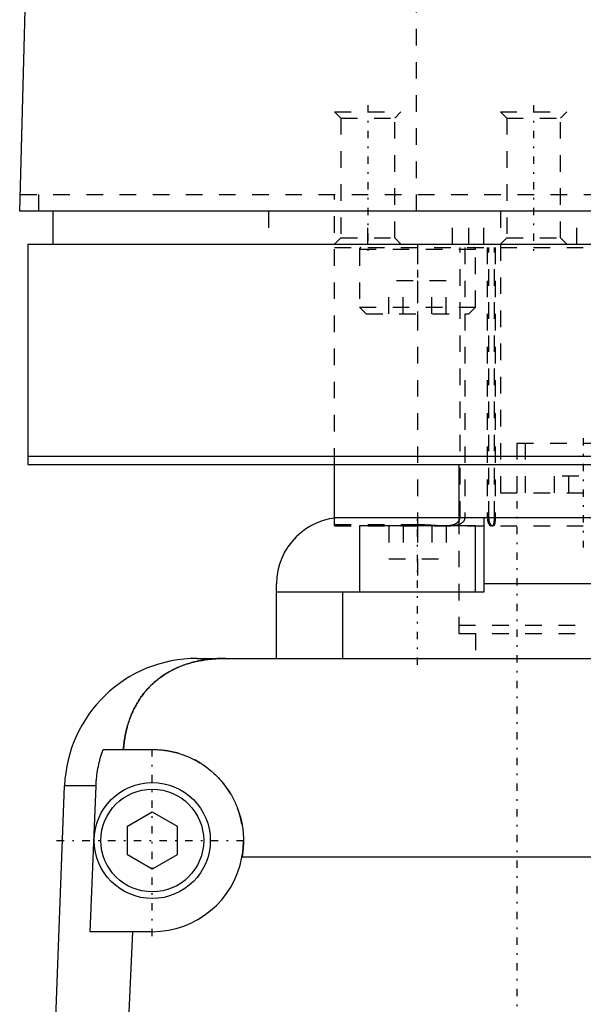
# Model space of a CAD drawing. Extents: x -120 to 120, y -1 to 900.
# Tile 4 of 11: x -79 to -45, y 440 to 499. Entities that reach past the tile are written whole.
import ezdxf

# ---------------------------------------------------------------- set-up
doc = ezdxf.new("R2010")
doc.units = 0
doc.linetypes.add('CENTER', pattern=[1.5, 0.45, -0.5, 0.05, -0.5])
doc.linetypes.add('DASHED', pattern=[2, 1, -1])
for name, color, linetype in [('AM_0', 7, 'CONTINUOUS'), ('AM_3', 7, 'DASHED'), ('AM_7', 7, 'CENTER')]:
    doc.layers.add(name, color=color, linetype=linetype)

msp = doc.modelspace()

# ---------------------------------------------------------------- linework, layer by layer
at = {"layer": 'AM_0', "color": 7, "linetype": 'CONTINUOUS'}
for p, q in [((-79, 487.5), (-76.83, 568.627)), ((79, 487.5), (-79, 487.5)), ((-77, 487.5), (-77, 485.5)), ((-78.5, 485.5), (78.5, 485.5)), ((-78.5, 485.5), (-78.5, 472.2)), ((-78.5, 472.7), (78.5, 472.7)), ((-78.5, 472.2), (78.5, 472.2)), ((-60, 468.969), (-60, 472.2)), ((-52.5, 472.2), (-52.5, 469)), ((-60, 469), (-59.5, 469)), ((-59.5, 469), (59.5, 469)), ((-58.5, 468.5), (-58.5, 464.5)), ((-51.5, 468.5), (-58.5, 468.5)), ((-55, 469), (-55, 468.5)), ((-51.5, 464.5), (-51.5, 468.5)), ((-51, 469), (-51, 464.5)), ((-63.5, 460.5), (-63.5, 465)), ((51, 465), (-51, 465)), ((-51, 464.5), (-63.5, 464.5)), ((-59.5, 460.5), (-59.5, 464.5)), ((-68.3, 460.5), (68.3, 460.5)), ((-73.971, 455), (-71, 455)), ((-77.278, 426.459), (-76.294, 452.799)), ((-74.397, 452.799), (-76.294, 452.799)), ((-74.749, 444), (-74.397, 452.799)), ((-72.5, 450.366), (-71, 451.232)), ((-71, 451.232), (-69.5, 450.366)), ((-72.5, 448.634), (-72.5, 450.366)), ((-69.5, 450.366), (-69.5, 448.634)), ((-71, 447.768), (-72.5, 448.634)), ((-69.5, 448.634), (-71, 447.768)), ((65.592, 448.5), (-65.592, 448.5)), ((-71, 444), (-74.749, 444)), ((-72.196, 444), (-72.972, 426.459))]:
    msp.add_line(p, q, dxfattribs=at)
for points in [[(-66.564, 460.5, 0), (-66.611, 460.5, 0), (-66.704, 460.499, 0), (-66.797, 460.497, 0), (-66.844, 460.496, 0), (-66.891, 460.494, 0), (-66.984, 460.491, 0), (-67.077, 460.486, 0), (-67.169, 460.48, 0), (-67.262, 460.474, 0), (-67.355, 460.466, 0), (-67.401, 460.462, 0), (-67.447, 460.457, 0), (-67.539, 460.447, 0), (-67.631, 460.436, 0), (-67.723, 460.424, 0), (-67.815, 460.411, 0), (-67.907, 460.397, 0), (-67.953, 460.39, 0), (-67.998, 460.382, 0), (-68.089, 460.365, 0), (-68.18, 460.348, 0), (-68.225, 460.339, 0), (-68.27, 460.329, 0), (-68.359, 460.31, 0), (-68.447, 460.289, 0), (-68.491, 460.278, 0), (-68.535, 460.267, 0), (-68.622, 460.244, 0), (-68.708, 460.22, 0), (-68.793, 460.195, 0), (-68.878, 460.169, 0), (-68.961, 460.142, 0), (-69.003, 460.128, 0), (-69.044, 460.114, 0), (-69.127, 460.085, 0), (-69.208, 460.055, 0), (-69.289, 460.023, 0), (-69.369, 459.991, 0), (-69.448, 459.958, 0), (-69.487, 459.941, 0), (-69.526, 459.923, 0), (-69.604, 459.888, 0), (-69.681, 459.851, 0), (-69.757, 459.814, 0), (-69.832, 459.775, 0), (-69.907, 459.735, 0), (-69.943, 459.715, 0), (-69.98, 459.695, 0), (-70.052, 459.653, 0), (-70.124, 459.611, 0), (-70.194, 459.568, 0), (-70.263, 459.524, 0), (-70.332, 459.479, 0), (-70.366, 459.456, 0), (-70.399, 459.433, 0), (-70.466, 459.386, 0), (-70.531, 459.339, 0), (-70.596, 459.29, 0), (-70.659, 459.241, 0), (-70.722, 459.191, 0), (-70.753, 459.166, 0), (-70.783, 459.14, 0), (-70.844, 459.088, 0), (-70.903, 459.036, 0), (-70.933, 459.009, 0), (-70.962, 458.983, 0), (-71.019, 458.929, 0), (-71.076, 458.874, 0), (-71.104, 458.846, 0), (-71.132, 458.818, 0), (-71.186, 458.762, 0), (-71.24, 458.705, 0), (-71.293, 458.648, 0), (-71.345, 458.589, 0), (-71.396, 458.53, 0), (-71.421, 458.5, 0), (-71.446, 458.47, 0), (-71.495, 458.409, 0), (-71.544, 458.347, 0), (-71.591, 458.284, 0), (-71.638, 458.221, 0), (-71.684, 458.156, 0), (-71.707, 458.124, 0), (-71.729, 458.091, 0), (-71.773, 458.025, 0), (-71.817, 457.958, 0), (-71.859, 457.89, 0), (-71.901, 457.821, 0), (-71.942, 457.752, 0), (-71.962, 457.716, 0), (-71.982, 457.681, 0), (-72.021, 457.61, 0), (-72.059, 457.538, 0), (-72.096, 457.465, 0), (-72.132, 457.391, 0), (-72.167, 457.316, 0), (-72.185, 457.279, 0), (-72.202, 457.241, 0), (-72.235, 457.164, 0), (-72.268, 457.087, 0), (-72.299, 457.009, 0), (-72.33, 456.931, 0), (-72.359, 456.851, 0), (-72.374, 456.811, 0), (-72.388, 456.771, 0), (-72.416, 456.689, 0), (-72.442, 456.607, 0), (-72.455, 456.566, 0), (-72.468, 456.525, 0), (-72.492, 456.441, 0), (-72.516, 456.357, 0), (-72.527, 456.315, 0), (-72.538, 456.273, 0), (-72.559, 456.188, 0), (-72.579, 456.103, 0), (-72.598, 456.017, 0), (-72.616, 455.931, 0), (-72.633, 455.844, 0), (-72.641, 455.8, 0), (-72.649, 455.757, 0), (-72.664, 455.669, 0), (-72.677, 455.581, 0), (-72.717, 455.27, 0), (-72.74, 455, 0)], [(-74.397, 452.799, 0), (-74.394, 452.859, 0), (-74.387, 452.98, 0), (-74.378, 453.103, 0), (-74.373, 453.164, 0), (-74.367, 453.226, 0), (-74.354, 453.35, 0), (-74.339, 453.474, 0), (-74.321, 453.599, 0), (-74.301, 453.724, 0), (-74.279, 453.849, 0), (-74.268, 453.911, 0), (-74.255, 453.973, 0), (-74.229, 454.097, 0), (-74.201, 454.221, 0), (-74.171, 454.344, 0), (-74.139, 454.466, 0), (-74.105, 454.587, 0), (-74.087, 454.647, 0), (-74.069, 454.707, 0), (-74.031, 454.825, 0), (-73.992, 454.942, 0), (-73.971, 455, 0)], [(-71, 455, 0), (-70.956, 455, 0), (-70.866, 454.998, 0), (-70.777, 454.995, 0), (-70.732, 454.993, 0), (-70.687, 454.991, 0), (-70.597, 454.985, 0), (-70.507, 454.978, 0), (-70.417, 454.969, 0), (-70.327, 454.959, 0), (-70.236, 454.947, 0), (-70.191, 454.94, 0), (-70.146, 454.933, 0), (-70.055, 454.918, 0), (-69.965, 454.902, 0), (-69.875, 454.884, 0), (-69.785, 454.864, 0), (-69.696, 454.843, 0), (-69.651, 454.832, 0), (-69.606, 454.82, 0), (-69.517, 454.796, 0), (-69.429, 454.771, 0), (-69.385, 454.757, 0), (-69.341, 454.744, 0), (-69.253, 454.715, 0), (-69.166, 454.685, 0), (-69.122, 454.67, 0), (-69.079, 454.654, 0), (-68.993, 454.621, 0), (-68.908, 454.587, 0), (-68.823, 454.551, 0), (-68.739, 454.514, 0), (-68.656, 454.476, 0), (-68.615, 454.456, 0), (-68.574, 454.436, 0), (-68.492, 454.395, 0), (-68.411, 454.353, 0), (-68.331, 454.309, 0), (-68.252, 454.264, 0), (-68.174, 454.219, 0), (-68.135, 454.195, 0), (-68.097, 454.171, 0), (-68.021, 454.123, 0), (-67.946, 454.074, 0), (-67.872, 454.024, 0), (-67.799, 453.973, 0), (-67.727, 453.92, 0), (-67.692, 453.894, 0), (-67.657, 453.867, 0), (-67.587, 453.813, 0), (-67.519, 453.758, 0), (-67.452, 453.703, 0), (-67.386, 453.646, 0), (-67.322, 453.589, 0), (-67.29, 453.56, 0), (-67.259, 453.531, 0), (-67.197, 453.473, 0), (-67.136, 453.414, 0), (-67.076, 453.354, 0), (-67.017, 453.293, 0), (-66.959, 453.23, 0), (-66.93, 453.199, 0), (-66.901, 453.167, 0), (-66.844, 453.102, 0), (-66.788, 453.036, 0), (-66.76, 453.003, 0), (-66.732, 452.969, 0), (-66.678, 452.901, 0), (-66.624, 452.832, 0), (-66.598, 452.797, 0), (-66.572, 452.762, 0), (-66.52, 452.691, 0), (-66.47, 452.619, 0), (-66.42, 452.545, 0), (-66.372, 452.471, 0), (-66.324, 452.396, 0), (-66.301, 452.358, 0), (-66.278, 452.32, 0), (-66.233, 452.243, 0), (-66.189, 452.166, 0), (-66.147, 452.087, 0), (-66.105, 452.008, 0), (-66.065, 451.928, 0), (-66.045, 451.888, 0), (-66.026, 451.847, 0), (-65.988, 451.766, 0), (-65.952, 451.684, 0), (-65.917, 451.601, 0), (-65.884, 451.518, 0), (-65.851, 451.434, 0), (-65.836, 451.392, 0), (-65.82, 451.35, 0), (-65.791, 451.265, 0), (-65.763, 451.179, 0), (-65.736, 451.094, 0), (-65.711, 451.007, 0), (-65.687, 450.921, 0), (-65.675, 450.877, 0), (-65.664, 450.834, 0), (-65.643, 450.747, 0), (-65.624, 450.659, 0), (-65.605, 450.572, 0), (-65.589, 450.484, 0), (-65.573, 450.396, 0), (-65.566, 450.352, 0), (-65.56, 450.308, 0), (-65.547, 450.22, 0), (-65.536, 450.132, 0), (-65.532, 450.088, 0), (-65.527, 450.044, 0), (-65.519, 449.956, 0), (-65.512, 449.869, 0), (-65.51, 449.825, 0), (-65.507, 449.781, 0), (-65.503, 449.694, 0), (-65.501, 449.607, 0), (-65.5, 449.52, 0), (-65.5, 449.433, 0), (-65.502, 449.346, 0), (-65.504, 449.302, 0), (-65.505, 449.259, 0), (-65.51, 449.17, 0), (-65.516, 449.082, 0), (-65.523, 448.993, 0), (-65.532, 448.904, 0), (-65.543, 448.814, 0), (-65.549, 448.769, 0), (-65.555, 448.725, 0), (-65.568, 448.635, 0), (-65.584, 448.545, 0), (-65.592, 448.5, 0)]]:
    msp.add_polyline3d(points, dxfattribs=at)
for radius in [3.5, 3.1]:
    msp.add_circle((-71, 449.5), radius, dxfattribs=at)
for centre, radius, start, end in [((-59.5, 465), 4, 90, 180), ((-68.3, 452.5), 8, 90, 177.861), ((-71, 449.5), 5.5, 270, 349.52432)]:
    msp.add_arc(centre, radius, start, end, dxfattribs=at)
at = {"layer": 'AM_3', "color": 6, "linetype": 'DASHED'}
for p, q in [((-55.056, 487.5), (-55.056, 569.6)), ((-60, 493.5), (-59.621, 493.121)), ((-60, 493.5), (-56, 493.5)), ((-56.379, 493.121), (-56, 493.5)), ((-50, 493.5), (-49.621, 493.121)), ((-50, 493.5), (-46, 493.5)), ((-46.379, 493.121), (-46, 493.5)), ((-59.621, 493.121), (-59.621, 485.879)), ((-59.621, 493.121), (-56.379, 493.121)), ((-56.379, 485.879), (-56.379, 493.121)), ((-49.621, 493.121), (-49.621, 485.879)), ((-49.621, 493.121), (-46.379, 493.121)), ((-46.379, 485.879), (-46.379, 493.121)), ((-78.973, 488.5), (78.973, 488.5)), ((-77.856, 487.5), (-77.856, 488.5)), ((-60, 472.2), (-60, 488.5)), ((-12.262, 487.5), (-77, 487.5)), ((-64, 487.5), (-64, 485.5)), ((-58, 485.5), (-58, 487.5)), ((-52.9, 485.5), (-52.9, 487.5)), ((-51.9, 485.5), (-51.9, 487.5)), ((-51, 485.5), (-51, 487.5)), ((-50, 487.5), (-50, 470.5)), ((-45.385, 485.5), (-45.385, 487.5)), ((-59.621, 485.879), (-60, 485.5)), ((-59.621, 485.879), (-56.379, 485.879)), ((-56, 485.5), (-56.379, 485.879)), ((-49.621, 485.879), (-50, 485.5)), ((-49.621, 485.879), (-46.379, 485.879)), ((-46, 485.5), (-46.379, 485.879)), ((-60, 485.3), (60, 485.3)), ((-58.5, 485.2), (-58.5, 481.7)), ((-58.5, 485.2), (-51.5, 485.2)), ((-55, 485.3), (-55, 469)), ((-52.438, 469), (-52.438, 485.3)), ((-52.15, 485.3), (-52.15, 469)), ((-51.5, 481.7), (-51.5, 485.2)), ((-50.79, 485.3), (-50.79, 469)), ((-50.692, 469), (-50.692, 485.3)), ((-50.356, 469), (-50.356, 485.3)), ((-50.318, 485.3), (-50.318, 469)), ((-56.732, 481.3), (-56.732, 483.3)), ((-53.268, 483.3), (-56.732, 483.3)), ((-55.866, 481.3), (-55.866, 483.3)), ((-54.134, 481.3), (-54.134, 483.3)), ((-53.268, 481.3), (-53.268, 483.3)), ((-58.5, 481.7), (-58.1, 481.3)), ((-58.5, 481.7), (-51.5, 481.7)), ((-51.9, 481.3), (-51.5, 481.7)), ((-58.1, 481.3), (-51.9, 481.3)), ((-49, 473.5), (-49, 470.5)), ((-49, 473.5), (-41, 473.5)), ((-48.5, 473.5), (-48.5, 470.5)), ((-43.268, 471.5), (-46.732, 471.5)), ((-46.732, 470.5), (-46.732, 471.5)), ((-45.866, 470.5), (-45.866, 471.5)), ((-50, 470.5), (50, 470.5)), ((-60, 468.5), (-60, 468.969)), ((-55, 468.567), (-60, 468.567)), ((-60, 468.503), (-54.313, 468.5)), ((-60, 468.5), (60, 468.5)), ((-59.5, 469), (60, 469)), ((-56.732, 468.5), (-56.732, 466.5)), ((-55.866, 468.5), (-55.866, 466.5)), ((-55, 468.5), (-55, 464.5)), ((-54.134, 468.5), (-54.134, 466.5)), ((-53.268, 468.5), (-53.268, 466.5)), ((-52.5, 469), (-52.5, 462)), ((-56.732, 466.5), (-53.268, 466.5)), ((-52.5, 462.5), (52.5, 462.5)), ((-52.5, 462), (52.5, 462)), ((-51.5, 462), (-51.5, 460.5))]:
    msp.add_line(p, q, dxfattribs=at)
for points in [[(-53.479, 468.5, 0), (-53.519, 468.5, 0), (-53.6, 468.502, 0), (-53.683, 468.504, 0), (-53.724, 468.506, 0), (-53.766, 468.508, 0), (-53.85, 468.512, 0), (-53.935, 468.517, 0), (-54.021, 468.522, 0), (-54.107, 468.528, 0), (-54.193, 468.534, 0), (-54.236, 468.537, 0), (-54.279, 468.54, 0), (-54.366, 468.545, 0), (-54.453, 468.55, 0), (-54.539, 468.555, 0), (-54.624, 468.559, 0), (-54.709, 468.562, 0), (-54.752, 468.563, 0), (-54.794, 468.564, 0), (-54.877, 468.566, 0), (-54.959, 468.567, 0), (-55, 468.567, 0)], [(-53.479, 468.5, 0), (-53.444, 468.5, 0), (-53.373, 468.501, 0), (-53.304, 468.504, 0), (-53.27, 468.506, 0), (-53.236, 468.508, 0), (-53.166, 468.514, 0), (-53.095, 468.523, 0), (-53.023, 468.534, 0), (-52.953, 468.548, 0), (-52.884, 468.566, 0), (-52.85, 468.576, 0), (-52.818, 468.586, 0), (-52.756, 468.61, 0), (-52.72, 468.627, 0), (-52.709, 468.632, 0), (-52.699, 468.638, 0), (-52.694, 468.641, 0), (-52.688, 468.643, 0), (-52.678, 468.649, 0), (-52.668, 468.655, 0), (-52.657, 468.661, 0), (-52.647, 468.668, 0), (-52.637, 468.674, 0), (-52.632, 468.677, 0), (-52.628, 468.681, 0), (-52.618, 468.688, 0), (-52.609, 468.695, 0), (-52.6, 468.702, 0), (-52.591, 468.709, 0), (-52.582, 468.716, 0), (-52.578, 468.719, 0), (-52.574, 468.723, 0), (-52.565, 468.731, 0), (-52.557, 468.739, 0), (-52.549, 468.747, 0), (-52.541, 468.755, 0), (-52.533, 468.764, 0), (-52.529, 468.768, 0), (-52.525, 468.773, 0), (-52.518, 468.782, 0), (-52.511, 468.792, 0), (-52.507, 468.796, 0), (-52.504, 468.801, 0), (-52.497, 468.811, 0), (-52.49, 468.821, 0), (-52.487, 468.827, 0), (-52.484, 468.832, 0), (-52.478, 468.843, 0), (-52.473, 468.853, 0), (-52.468, 468.864, 0), (-52.463, 468.876, 0), (-52.459, 468.887, 0), (-52.457, 468.893, 0), (-52.455, 468.898, 0), (-52.451, 468.91, 0), (-52.448, 468.922, 0), (-52.445, 468.934, 0), (-52.443, 468.946, 0), (-52.441, 468.958, 0), (-52.44, 468.964, 0), (-52.44, 468.97, 0), (-52.439, 468.982, 0), (-52.438, 468.994, 0), (-52.438, 469, 0)], [(-52.5, 468.574, 0), (-52.512, 468.569, 0), (-52.536, 468.561, 0), (-52.561, 468.553, 0), (-52.573, 468.549, 0), (-52.586, 468.546, 0), (-52.611, 468.539, 0), (-52.637, 468.533, 0), (-52.664, 468.528, 0), (-52.691, 468.523, 0), (-52.718, 468.518, 0), (-52.731, 468.516, 0), (-52.745, 468.514, 0), (-52.773, 468.511, 0), (-52.8, 468.508, 0), (-52.828, 468.506, 0), (-52.855, 468.504, 0), (-52.883, 468.502, 0), (-52.897, 468.502, 0), (-52.91, 468.501, 0), (-52.938, 468.5, 0), (-52.964, 468.5, 0), (-52.978, 468.5, 0)], [(-52.15, 469, 0), (-52.15, 468.997, 0), (-52.15, 468.991, 0), (-52.15, 468.986, 0), (-52.15, 468.983, 0), (-52.151, 468.98, 0), (-52.151, 468.974, 0), (-52.151, 468.969, 0), (-52.152, 468.963, 0), (-52.152, 468.957, 0), (-52.153, 468.952, 0), (-52.154, 468.949, 0), (-52.154, 468.946, 0), (-52.155, 468.94, 0), (-52.156, 468.935, 0), (-52.157, 468.929, 0), (-52.158, 468.923, 0), (-52.159, 468.918, 0), (-52.16, 468.915, 0), (-52.16, 468.912, 0), (-52.162, 468.907, 0), (-52.163, 468.901, 0), (-52.164, 468.898, 0), (-52.165, 468.896, 0), (-52.166, 468.89, 0), (-52.168, 468.885, 0), (-52.169, 468.882, 0), (-52.17, 468.879, 0), (-52.172, 468.874, 0), (-52.174, 468.869, 0), (-52.176, 468.863, 0), (-52.178, 468.858, 0), (-52.18, 468.853, 0), (-52.181, 468.85, 0), (-52.182, 468.847, 0), (-52.184, 468.842, 0), (-52.187, 468.837, 0), (-52.189, 468.832, 0), (-52.192, 468.827, 0), (-52.194, 468.822, 0), (-52.196, 468.819, 0), (-52.197, 468.817, 0), (-52.2, 468.812, 0), (-52.202, 468.807, 0), (-52.205, 468.802, 0), (-52.208, 468.798, 0), (-52.211, 468.793, 0), (-52.212, 468.79, 0), (-52.214, 468.788, 0), (-52.217, 468.783, 0), (-52.22, 468.779, 0), (-52.223, 468.774, 0), (-52.226, 468.77, 0), (-52.23, 468.765, 0), (-52.231, 468.763, 0), (-52.233, 468.761, 0), (-52.236, 468.757, 0), (-52.24, 468.752, 0), (-52.252, 468.738, 0), (-52.263, 468.726, 0), (-52.274, 468.714, 0), (-52.297, 468.693, 0), (-52.32, 468.673, 0), (-52.345, 468.654, 0), (-52.372, 468.636, 0), (-52.4, 468.62, 0), (-52.415, 468.612, 0), (-52.429, 468.604, 0), (-52.458, 468.591, 0), (-52.486, 468.579, 0), (-52.5, 468.574, 0)], [(-50.79, 469, 0), (-50.79, 468.996, 0), (-50.79, 468.989, 0), (-50.79, 468.982, 0), (-50.79, 468.978, 0), (-50.79, 468.974, 0), (-50.79, 468.967, 0), (-50.789, 468.959, 0), (-50.789, 468.952, 0), (-50.789, 468.945, 0), (-50.788, 468.937, 0), (-50.788, 468.933, 0), (-50.788, 468.93, 0), (-50.787, 468.922, 0), (-50.786, 468.915, 0), (-50.786, 468.907, 0), (-50.785, 468.9, 0), (-50.784, 468.892, 0), (-50.784, 468.889, 0), (-50.783, 468.885, 0), (-50.782, 468.878, 0), (-50.781, 468.87, 0), (-50.781, 468.866, 0), (-50.78, 468.863, 0), (-50.779, 468.856, 0), (-50.778, 468.848, 0), (-50.777, 468.845, 0), (-50.777, 468.841, 0), (-50.775, 468.834, 0), (-50.774, 468.827, 0), (-50.773, 468.82, 0), (-50.771, 468.812, 0), (-50.77, 468.805, 0), (-50.769, 468.802, 0), (-50.768, 468.798, 0), (-50.767, 468.792, 0), (-50.765, 468.785, 0), (-50.763, 468.778, 0), (-50.762, 468.771, 0), (-50.76, 468.765, 0), (-50.759, 468.761, 0), (-50.758, 468.758, 0), (-50.756, 468.751, 0), (-50.754, 468.745, 0), (-50.752, 468.739, 0), (-50.75, 468.732, 0), (-50.748, 468.726, 0), (-50.747, 468.723, 0), (-50.746, 468.72, 0), (-50.744, 468.714, 0), (-50.742, 468.708, 0), (-50.74, 468.702, 0), (-50.738, 468.696, 0), (-50.736, 468.69, 0), (-50.735, 468.688, 0), (-50.734, 468.685, 0), (-50.731, 468.679, 0), (-50.729, 468.674, 0), (-50.727, 468.669, 0), (-50.725, 468.663, 0), (-50.722, 468.658, 0), (-50.721, 468.656, 0), (-50.72, 468.653, 0), (-50.718, 468.648, 0), (-50.715, 468.643, 0), (-50.714, 468.641, 0), (-50.713, 468.638, 0), (-50.71, 468.634, 0), (-50.708, 468.629, 0), (-50.707, 468.626, 0), (-50.705, 468.624, 0), (-50.703, 468.619, 0), (-50.7, 468.615, 0), (-50.698, 468.61, 0), (-50.695, 468.606, 0), (-50.693, 468.602, 0), (-50.691, 468.6, 0), (-50.69, 468.597, 0), (-50.687, 468.593, 0), (-50.685, 468.589, 0), (-50.682, 468.585, 0), (-50.679, 468.581, 0), (-50.676, 468.577, 0), (-50.675, 468.575, 0), (-50.674, 468.573, 0), (-50.671, 468.57, 0), (-50.668, 468.566, 0), (-50.665, 468.563, 0), (-50.662, 468.559, 0), (-50.659, 468.556, 0), (-50.658, 468.554, 0), (-50.657, 468.552, 0), (-50.654, 468.549, 0), (-50.651, 468.546, 0), (-50.648, 468.543, 0), (-50.645, 468.54, 0), (-50.642, 468.538, 0), (-50.641, 468.536, 0), (-50.639, 468.535, 0), (-50.636, 468.532, 0), (-50.634, 468.53, 0), (-50.631, 468.527, 0), (-50.628, 468.525, 0), (-50.625, 468.523, 0), (-50.623, 468.522, 0), (-50.622, 468.521, 0), (-50.619, 468.519, 0), (-50.616, 468.517, 0), (-50.615, 468.516, 0), (-50.613, 468.515, 0), (-50.61, 468.513, 0), (-50.607, 468.512, 0), (-50.606, 468.511, 0), (-50.605, 468.51, 0), (-50.602, 468.509, 0), (-50.599, 468.508, 0), (-50.596, 468.506, 0), (-50.593, 468.505, 0), (-50.59, 468.504, 0), (-50.589, 468.504, 0), (-50.588, 468.503, 0), (-50.585, 468.503, 0), (-50.582, 468.502, 0), (-50.579, 468.501, 0), (-50.577, 468.501, 0), (-50.574, 468.501, 0), (-50.573, 468.5, 0), (-50.571, 468.5, 0), (-50.569, 468.5, 0), (-50.566, 468.5, 0), (-50.565, 468.5, 0)], [(-50.493, 468.5, 0), (-50.494, 468.5, 0), (-50.497, 468.5, 0), (-50.499, 468.5, 0), (-50.5, 468.5, 0), (-50.501, 468.501, 0), (-50.504, 468.501, 0), (-50.506, 468.501, 0), (-50.508, 468.502, 0), (-50.511, 468.503, 0), (-50.513, 468.504, 0), (-50.514, 468.504, 0), (-50.516, 468.504, 0), (-50.518, 468.505, 0), (-50.521, 468.506, 0), (-50.523, 468.508, 0), (-50.526, 468.509, 0), (-50.528, 468.51, 0), (-50.529, 468.511, 0), (-50.531, 468.512, 0), (-50.533, 468.514, 0), (-50.536, 468.515, 0), (-50.537, 468.516, 0), (-50.538, 468.517, 0), (-50.541, 468.519, 0), (-50.543, 468.521, 0), (-50.545, 468.522, 0), (-50.546, 468.523, 0), (-50.548, 468.525, 0), (-50.551, 468.528, 0), (-50.554, 468.53, 0), (-50.556, 468.533, 0), (-50.559, 468.535, 0), (-50.56, 468.537, 0), (-50.561, 468.538, 0), (-50.564, 468.541, 0), (-50.566, 468.544, 0), (-50.569, 468.547, 0), (-50.571, 468.55, 0), (-50.574, 468.553, 0), (-50.575, 468.555, 0), (-50.576, 468.556, 0), (-50.579, 468.56, 0), (-50.581, 468.563, 0), (-50.584, 468.567, 0), (-50.586, 468.57, 0), (-50.589, 468.574, 0), (-50.59, 468.576, 0), (-50.591, 468.578, 0), (-50.594, 468.582, 0), (-50.596, 468.586, 0), (-50.599, 468.59, 0), (-50.601, 468.594, 0), (-50.603, 468.598, 0), (-50.605, 468.601, 0), (-50.606, 468.603, 0), (-50.608, 468.607, 0), (-50.61, 468.612, 0), (-50.613, 468.616, 0), (-50.615, 468.621, 0), (-50.617, 468.625, 0), (-50.618, 468.628, 0), (-50.619, 468.63, 0), (-50.621, 468.635, 0), (-50.624, 468.64, 0), (-50.625, 468.642, 0), (-50.626, 468.644, 0), (-50.628, 468.649, 0), (-50.63, 468.654, 0), (-50.631, 468.657, 0), (-50.632, 468.659, 0), (-50.634, 468.665, 0), (-50.636, 468.67, 0), (-50.638, 468.675, 0), (-50.64, 468.681, 0), (-50.642, 468.686, 0), (-50.643, 468.689, 0), (-50.644, 468.692, 0), (-50.646, 468.698, 0), (-50.648, 468.704, 0), (-50.65, 468.709, 0), (-50.651, 468.715, 0), (-50.653, 468.721, 0), (-50.654, 468.725, 0), (-50.655, 468.728, 0), (-50.657, 468.734, 0), (-50.659, 468.74, 0), (-50.66, 468.747, 0), (-50.662, 468.753, 0), (-50.664, 468.76, 0), (-50.664, 468.763, 0), (-50.665, 468.766, 0), (-50.667, 468.773, 0), (-50.668, 468.779, 0), (-50.67, 468.786, 0), (-50.671, 468.793, 0), (-50.672, 468.8, 0), (-50.673, 468.803, 0), (-50.674, 468.807, 0), (-50.675, 468.814, 0), (-50.676, 468.821, 0), (-50.678, 468.828, 0), (-50.679, 468.835, 0), (-50.68, 468.842, 0), (-50.68, 468.846, 0), (-50.681, 468.849, 0), (-50.682, 468.857, 0), (-50.683, 468.864, 0), (-50.683, 468.868, 0), (-50.684, 468.871, 0), (-50.685, 468.879, 0), (-50.685, 468.886, 0), (-50.686, 468.89, 0), (-50.686, 468.893, 0), (-50.687, 468.901, 0), (-50.688, 468.908, 0), (-50.688, 468.915, 0), (-50.689, 468.923, 0), (-50.689, 468.93, 0), (-50.69, 468.934, 0), (-50.69, 468.938, 0), (-50.69, 468.945, 0), (-50.691, 468.952, 0), (-50.691, 468.96, 0), (-50.691, 468.967, 0), (-50.691, 468.975, 0), (-50.691, 468.978, 0), (-50.691, 468.982, 0), (-50.692, 468.989, 0), (-50.692, 468.996, 0), (-50.692, 469, 0)], [(-50.493, 468.5, 0), (-50.492, 468.5, 0), (-50.49, 468.5, 0), (-50.487, 468.5, 0), (-50.486, 468.5, 0), (-50.485, 468.501, 0), (-50.483, 468.501, 0), (-50.481, 468.501, 0), (-50.478, 468.502, 0), (-50.476, 468.503, 0), (-50.474, 468.503, 0), (-50.473, 468.504, 0), (-50.472, 468.504, 0), (-50.47, 468.505, 0), (-50.467, 468.506, 0), (-50.465, 468.508, 0), (-50.463, 468.509, 0), (-50.461, 468.51, 0), (-50.46, 468.511, 0), (-50.459, 468.512, 0), (-50.457, 468.513, 0), (-50.454, 468.515, 0), (-50.453, 468.516, 0), (-50.452, 468.517, 0), (-50.45, 468.519, 0), (-50.448, 468.521, 0), (-50.447, 468.522, 0), (-50.446, 468.523, 0), (-50.444, 468.525, 0), (-50.442, 468.527, 0), (-50.44, 468.53, 0), (-50.438, 468.532, 0), (-50.436, 468.535, 0), (-50.435, 468.536, 0), (-50.434, 468.538, 0), (-50.432, 468.541, 0), (-50.43, 468.543, 0), (-50.428, 468.547, 0), (-50.426, 468.55, 0), (-50.425, 468.553, 0), (-50.424, 468.555, 0), (-50.423, 468.556, 0), (-50.421, 468.56, 0), (-50.419, 468.563, 0), (-50.418, 468.567, 0), (-50.416, 468.57, 0), (-50.414, 468.574, 0), (-50.413, 468.576, 0), (-50.412, 468.578, 0), (-50.411, 468.582, 0), (-50.409, 468.586, 0), (-50.408, 468.59, 0), (-50.406, 468.594, 0), (-50.405, 468.599, 0), (-50.404, 468.601, 0), (-50.403, 468.603, 0), (-50.402, 468.607, 0), (-50.4, 468.612, 0), (-50.399, 468.617, 0), (-50.397, 468.621, 0), (-50.396, 468.626, 0), (-50.395, 468.628, 0), (-50.395, 468.631, 0), (-50.393, 468.635, 0), (-50.392, 468.64, 0), (-50.391, 468.643, 0), (-50.391, 468.645, 0), (-50.39, 468.65, 0), (-50.388, 468.655, 0), (-50.388, 468.658, 0), (-50.387, 468.66, 0), (-50.386, 468.666, 0), (-50.385, 468.671, 0), (-50.384, 468.676, 0), (-50.383, 468.682, 0), (-50.381, 468.688, 0), (-50.381, 468.69, 0), (-50.38, 468.693, 0), (-50.379, 468.699, 0), (-50.378, 468.705, 0), (-50.377, 468.711, 0), (-50.376, 468.717, 0), (-50.375, 468.723, 0), (-50.375, 468.726, 0), (-50.374, 468.729, 0), (-50.373, 468.736, 0), (-50.372, 468.742, 0), (-50.372, 468.748, 0), (-50.371, 468.755, 0), (-50.37, 468.761, 0), (-50.37, 468.765, 0), (-50.369, 468.768, 0), (-50.368, 468.775, 0), (-50.368, 468.781, 0), (-50.367, 468.788, 0), (-50.366, 468.795, 0), (-50.365, 468.802, 0), (-50.365, 468.805, 0), (-50.365, 468.809, 0), (-50.364, 468.816, 0), (-50.364, 468.823, 0), (-50.363, 468.83, 0), (-50.362, 468.837, 0), (-50.362, 468.844, 0), (-50.362, 468.848, 0), (-50.361, 468.851, 0), (-50.361, 468.858, 0), (-50.36, 468.866, 0), (-50.36, 468.869, 0), (-50.36, 468.873, 0), (-50.36, 468.88, 0), (-50.359, 468.887, 0), (-50.359, 468.891, 0), (-50.359, 468.895, 0), (-50.359, 468.902, 0), (-50.358, 468.909, 0), (-50.358, 468.917, 0), (-50.358, 468.924, 0), (-50.357, 468.931, 0), (-50.357, 468.935, 0), (-50.357, 468.939, 0), (-50.357, 468.946, 0), (-50.357, 468.953, 0), (-50.357, 468.96, 0), (-50.357, 468.968, 0), (-50.357, 468.975, 0), (-50.357, 468.979, 0), (-50.357, 468.982, 0), (-50.356, 468.989, 0), (-50.356, 468.996, 0), (-50.356, 469, 0)], [(-50.318, 469, 0), (-50.318, 468.996, 0), (-50.318, 468.989, 0), (-50.318, 468.982, 0), (-50.318, 468.979, 0), (-50.318, 468.975, 0), (-50.318, 468.968, 0), (-50.318, 468.961, 0), (-50.318, 468.953, 0), (-50.318, 468.946, 0), (-50.318, 468.939, 0), (-50.319, 468.935, 0), (-50.319, 468.932, 0), (-50.319, 468.924, 0), (-50.319, 468.917, 0), (-50.319, 468.91, 0), (-50.32, 468.903, 0), (-50.32, 468.895, 0), (-50.32, 468.892, 0), (-50.32, 468.888, 0), (-50.32, 468.881, 0), (-50.321, 468.874, 0), (-50.321, 468.87, 0), (-50.321, 468.866, 0), (-50.321, 468.859, 0), (-50.322, 468.852, 0), (-50.322, 468.848, 0), (-50.322, 468.845, 0), (-50.323, 468.838, 0), (-50.323, 468.831, 0), (-50.323, 468.824, 0), (-50.324, 468.817, 0), (-50.324, 468.81, 0), (-50.325, 468.806, 0), (-50.325, 468.803, 0), (-50.325, 468.796, 0), (-50.326, 468.789, 0), (-50.327, 468.782, 0), (-50.327, 468.776, 0), (-50.328, 468.769, 0), (-50.328, 468.766, 0), (-50.329, 468.762, 0), (-50.329, 468.756, 0), (-50.33, 468.749, 0), (-50.331, 468.743, 0), (-50.331, 468.737, 0), (-50.332, 468.73, 0), (-50.332, 468.727, 0), (-50.333, 468.724, 0), (-50.334, 468.718, 0), (-50.334, 468.712, 0), (-50.335, 468.706, 0), (-50.336, 468.7, 0), (-50.337, 468.694, 0), (-50.337, 468.692, 0), (-50.338, 468.689, 0), (-50.339, 468.683, 0), (-50.34, 468.678, 0), (-50.34, 468.672, 0), (-50.341, 468.667, 0), (-50.342, 468.661, 0), (-50.343, 468.659, 0), (-50.343, 468.656, 0), (-50.344, 468.651, 0), (-50.345, 468.646, 0), (-50.346, 468.644, 0), (-50.346, 468.641, 0), (-50.347, 468.636, 0), (-50.348, 468.632, 0), (-50.349, 468.629, 0), (-50.35, 468.627, 0), (-50.351, 468.622, 0), (-50.352, 468.617, 0), (-50.353, 468.613, 0), (-50.354, 468.608, 0), (-50.355, 468.604, 0), (-50.356, 468.602, 0), (-50.357, 468.6, 0), (-50.358, 468.595, 0), (-50.359, 468.591, 0), (-50.36, 468.587, 0), (-50.362, 468.583, 0), (-50.363, 468.579, 0), (-50.364, 468.577, 0), (-50.365, 468.575, 0), (-50.366, 468.571, 0), (-50.367, 468.567, 0), (-50.369, 468.564, 0), (-50.37, 468.56, 0), (-50.372, 468.557, 0), (-50.373, 468.555, 0), (-50.373, 468.553, 0), (-50.375, 468.55, 0), (-50.376, 468.547, 0), (-50.378, 468.544, 0), (-50.38, 468.541, 0), (-50.381, 468.538, 0), (-50.382, 468.537, 0), (-50.383, 468.535, 0), (-50.384, 468.533, 0), (-50.386, 468.53, 0), (-50.388, 468.528, 0), (-50.39, 468.525, 0), (-50.391, 468.523, 0), (-50.392, 468.522, 0), (-50.393, 468.521, 0), (-50.395, 468.519, 0), (-50.397, 468.517, 0), (-50.397, 468.516, 0), (-50.398, 468.515, 0), (-50.4, 468.513, 0), (-50.402, 468.512, 0), (-50.403, 468.511, 0), (-50.404, 468.51, 0), (-50.406, 468.509, 0), (-50.407, 468.508, 0), (-50.409, 468.506, 0), (-50.411, 468.505, 0), (-50.413, 468.504, 0), (-50.414, 468.504, 0), (-50.415, 468.503, 0), (-50.417, 468.503, 0), (-50.419, 468.502, 0), (-50.421, 468.501, 0), (-50.423, 468.501, 0), (-50.425, 468.501, 0), (-50.426, 468.5, 0), (-50.427, 468.5, 0), (-50.428, 468.5, 0), (-50.43, 468.5, 0), (-50.431, 468.5, 0)], [(-72.74, 455, 0), (-72.737, 455.046, 0), (-72.729, 455.137, 0), (-72.721, 455.228, 0), (-72.716, 455.273, 0), (-72.712, 455.318, 0), (-72.701, 455.408, 0), (-72.689, 455.498, 0), (-72.677, 455.587, 0), (-72.663, 455.676, 0), (-72.648, 455.765, 0), (-72.64, 455.809, 0), (-72.632, 455.853, 0), (-72.614, 455.941, 0), (-72.596, 456.028, 0), (-72.577, 456.114, 0), (-72.556, 456.2, 0), (-72.535, 456.284, 0), (-72.524, 456.327, 0), (-72.513, 456.368, 0), (-72.489, 456.452, 0), (-72.465, 456.534, 0), (-72.452, 456.575, 0), (-72.439, 456.616, 0), (-72.413, 456.697, 0), (-72.386, 456.777, 0), (-72.371, 456.817, 0), (-72.357, 456.857, 0), (-72.328, 456.936, 0), (-72.298, 457.013, 0), (-72.266, 457.091, 0), (-72.234, 457.167, 0), (-72.201, 457.242, 0), (-72.184, 457.28, 0), (-72.167, 457.317, 0), (-72.132, 457.391, 0), (-72.096, 457.464, 0), (-72.059, 457.536, 0), (-72.022, 457.608, 0), (-71.983, 457.678, 0), (-71.964, 457.713, 0), (-71.944, 457.748, 0), (-71.904, 457.817, 0), (-71.862, 457.885, 0), (-71.82, 457.952, 0), (-71.777, 458.019, 0), (-71.734, 458.085, 0), (-71.711, 458.117, 0), (-71.689, 458.149, 0), (-71.644, 458.213, 0), (-71.597, 458.276, 0), (-71.55, 458.339, 0), (-71.502, 458.4, 0), (-71.453, 458.461, 0), (-71.429, 458.491, 0), (-71.404, 458.521, 0), (-71.353, 458.58, 0), (-71.301, 458.639, 0), (-71.248, 458.697, 0), (-71.195, 458.754, 0), (-71.14, 458.81, 0), (-71.112, 458.838, 0), (-71.084, 458.866, 0), (-71.028, 458.921, 0), (-70.97, 458.975, 0), (-70.941, 459.002, 0), (-70.911, 459.029, 0), (-70.852, 459.081, 0), (-70.791, 459.133, 0), (-70.761, 459.159, 0), (-70.73, 459.184, 0), (-70.667, 459.234, 0), (-70.604, 459.284, 0), (-70.539, 459.332, 0), (-70.474, 459.38, 0), (-70.407, 459.427, 0), (-70.374, 459.45, 0), (-70.34, 459.473, 0), (-70.272, 459.518, 0), (-70.202, 459.563, 0), (-70.132, 459.606, 0), (-70.06, 459.649, 0), (-69.988, 459.69, 0), (-69.951, 459.711, 0), (-69.915, 459.731, 0), (-69.84, 459.771, 0), (-69.765, 459.81, 0), (-69.689, 459.847, 0), (-69.612, 459.884, 0), (-69.534, 459.92, 0), (-69.495, 459.937, 0), (-69.456, 459.954, 0), (-69.377, 459.988, 0), (-69.297, 460.02, 0), (-69.216, 460.052, 0), (-69.134, 460.082, 0), (-69.052, 460.111, 0), (-69.011, 460.126, 0), (-68.969, 460.14, 0), (-68.885, 460.167, 0), (-68.801, 460.193, 0), (-68.716, 460.218, 0), (-68.629, 460.242, 0), (-68.543, 460.265, 0), (-68.499, 460.276, 0), (-68.455, 460.287, 0), (-68.367, 460.308, 0), (-68.278, 460.328, 0), (-68.233, 460.337, 0), (-68.188, 460.346, 0), (-68.097, 460.364, 0), (-68.006, 460.381, 0), (-67.96, 460.388, 0), (-67.914, 460.396, 0), (-67.822, 460.41, 0), (-67.73, 460.424, 0), (-67.638, 460.436, 0), (-67.545, 460.447, 0), (-67.452, 460.457, 0), (-67.406, 460.461, 0), (-67.359, 460.465, 0), (-67.266, 460.473, 0), (-67.173, 460.48, 0), (-67.08, 460.486, 0), (-66.986, 460.49, 0), (-66.893, 460.494, 0), (-66.846, 460.496, 0), (-66.799, 460.497, 0), (-66.705, 460.499, 0), (-66.611, 460.5, 0), (-66.564, 460.5, 0)]]:
    msp.add_polyline3d(points, dxfattribs=at)
for centre, radius, start, end in [((-58.4, 485.2), 0.1, 90, 180), ((-51.6, 485.2), 0.1, 0, 90), ((-71, 449.5), 5.5, 349.52432, 90)]:
    msp.add_arc(centre, radius, start, end, dxfattribs=at)
at = {"layer": 'AM_7', "color": 4, "linetype": 'CENTER'}
for p, q in [((-58, 493.9), (-58, 485.1)), ((-48, 493.9), (-48, 485.1)), ((-55, 485.5), (-55, 481.1)), ((-45, 473.8), (-45, 467.2)), ((-49, 470), (-49, 371)), ((-55, 460.1), (-55, 468.9)), ((-71, 443.725), (-71, 455.275)), ((-76.775, 449.5), (-65.225, 449.5))]:
    msp.add_line(p, q, dxfattribs=at)

doc.saveas('drawing.dxf')
